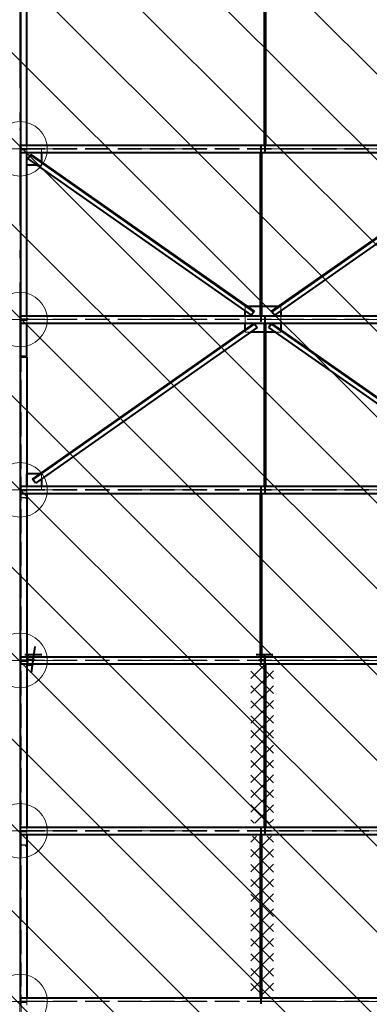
# Model space of a CAD drawing. Header units: metres. Extents: x 235 to 340, y 94 to 153.
# Tile 33 of 48: x 295.26 to 299.58, y 130.77 to 142.94. Entities that reach past the tile are written whole.
import ezdxf

# ---------------------------------------------------------------- set-up
doc = ezdxf.new("R2010")
doc.units = ezdxf.units.M
for name, pattern in [('__RA_15', [1.7, 1, -0.3, 0.1, -0.3]), ('__RA_2', [0.4, 0.3, -0.1]), ('__RA_4', [0.6, 0.3, -0.1, 0, -0.1, 0, -0.1])]:
    doc.linetypes.add(name, pattern=pattern)
doc.layers.add('OSY', color=204, linetype='__RA_15', lineweight=13)
doc.layers.add('Standard', color=7, linetype='Continuous', lineweight=40)

msp = doc.modelspace()

# ---------------------------------------------------------------- linework, layer by layer
at = {"layer": 'OSY', "color": 204, "linetype": '__RA_15', "lineweight": 13}
for p, q in [((295.266, 126.792), (295.266, 152.32)), ((242.178, 141.343), (323.276, 141.343)), ((242.178, 139.235), (323.276, 139.235)), ((242.178, 137.127), (323.276, 137.127)), ((242.178, 135.02), (323.276, 135.02)), ((242.178, 132.912), (323.276, 132.912)), ((242.178, 130.804), (323.276, 130.804))]:
    msp.add_line(p, q, dxfattribs=at)
at = {"layer": 'Standard', "color": 1, "linetype": 'Continuous', "lineweight": 13}
for p, q in [((304.87, 128.586), (283.278, 150.178)), ((305.93, 128.586), (284.339, 150.178)), ((306.991, 128.586), (285.399, 150.178)), ((308.052, 128.586), (286.46, 150.178)), ((309.112, 128.586), (287.521, 150.178)), ((310.173, 128.586), (288.581, 150.178)), ((311.234, 128.586), (289.642, 150.178)), ((312.294, 128.586), (290.703, 150.178)), ((313.355, 128.586), (291.763, 150.178)), ((303.809, 128.586), (283.266, 149.129)), ((302.748, 128.586), (283.266, 148.069)), ((301.688, 128.586), (283.266, 147.008)), ((300.627, 128.586), (283.266, 145.948)), ((299.566, 128.586), (283.266, 144.887)), ((298.506, 128.586), (283.266, 143.826)), ((297.445, 128.586), (283.266, 142.766))]:
    msp.add_line(p, q, dxfattribs=at)
at = {"layer": 'Standard', "color": 1, "linetype": 'Continuous', "lineweight": 40}
for p, q in [((295.272, 143.405), (295.272, 141.388)), ((295.352, 141.388), (295.352, 143.405)), ((298.285, 141.388), (298.285, 143.405)), ((298.286, 141.388), (298.286, 143.405)), ((298.291, 141.388), (298.291, 143.405)), ((298.295, 141.388), (298.295, 143.405)), ((298.297, 143.405), (298.297, 141.388)), ((295.272, 141.584), (295.26, 141.584)), ((295.272, 141.34), (295.26, 141.34)), ((295.26, 141.33), (295.272, 141.33)), ((295.272, 141.388), (301.26, 141.388)), ((295.272, 141.298), (295.272, 141.388)), ((295.272, 141.294), (295.26, 141.294)), ((295.272, 141.298), (295.272, 139.28)), ((295.272, 141.298), (301.26, 141.298)), ((295.352, 141.143), (295.352, 141.298)), ((295.352, 141.143), (295.352, 141.298)), ((295.364, 141.225), (295.395, 141.269)), ((298.124, 139.286), (295.364, 141.225)), ((295.395, 141.269), (295.398, 141.274)), ((298.155, 139.33), (295.395, 141.269)), ((295.398, 141.274), (298.158, 139.335)), ((295.532, 141.298), (295.532, 141.18)), ((298.235, 139.28), (298.235, 141.298)), ((298.236, 139.28), (298.236, 141.298)), ((298.241, 139.28), (298.241, 141.298)), ((298.245, 139.28), (298.245, 141.298)), ((298.247, 141.298), (298.247, 139.28)), ((298.373, 139.335), (301.133, 141.274)), ((301.136, 141.269), (298.376, 139.33)), ((301.167, 141.225), (298.407, 139.286)), ((295.352, 139.28), (295.352, 141.143)), ((295.481, 141.143), (295.352, 141.143)), ((295.272, 139.516), (295.26, 139.516)), ((298.235, 139.395), (298.073, 139.395)), ((298.459, 139.395), (298.247, 139.395)), ((295.272, 139.28), (301.26, 139.28)), ((295.272, 139.19), (295.272, 139.28)), ((298.046, 139.28), (298.046, 139.341)), ((298.155, 139.33), (298.124, 139.286)), ((298.158, 139.335), (298.155, 139.33)), ((298.376, 139.33), (298.373, 139.335)), ((298.407, 139.286), (298.376, 139.33)), ((298.486, 139.341), (298.486, 139.28)), ((295.272, 139.232), (295.26, 139.232)), ((295.26, 139.222), (295.272, 139.222)), ((295.272, 139.19), (295.272, 138.775)), ((295.272, 139.19), (301.26, 139.19)), ((295.352, 138.775), (295.352, 139.19)), ((295.422, 137.261), (298.159, 139.184)), ((298.162, 139.179), (295.425, 137.256)), ((298.193, 139.135), (295.456, 137.212)), ((298.046, 139.105), (298.046, 139.19)), ((298.159, 139.184), (298.162, 139.179)), ((298.162, 139.179), (298.193, 139.135)), ((298.285, 137.172), (298.285, 139.19)), ((298.286, 137.172), (298.286, 139.19)), ((298.291, 137.172), (298.291, 139.19)), ((298.295, 137.172), (298.295, 139.19)), ((298.297, 139.19), (298.297, 137.172)), ((298.337, 139.136), (298.368, 139.181)), ((301.08, 137.209), (298.337, 139.136)), ((298.368, 139.181), (298.371, 139.185)), ((301.111, 137.253), (298.368, 139.181)), ((298.371, 139.185), (301.115, 137.258)), ((298.486, 139.19), (298.486, 139.105)), ((298.285, 139.075), (298.107, 139.075)), ((298.424, 139.075), (298.297, 139.075)), ((295.272, 138.956), (295.26, 138.956)), ((295.352, 138.775), (295.272, 138.775)), ((295.272, 137.172), (295.272, 138.766)), ((295.352, 138.766), (295.272, 138.766)), ((295.352, 138.766), (295.352, 137.327)), ((295.352, 137.327), (295.352, 137.172)), ((295.515, 137.327), (295.352, 137.327)), ((295.352, 137.172), (295.352, 137.327)), ((295.272, 137.218), (295.26, 137.218)), ((295.272, 137.172), (301.26, 137.172)), ((295.272, 137.082), (295.272, 137.172)), ((295.425, 137.256), (295.422, 137.261)), ((295.456, 137.212), (295.425, 137.256)), ((295.532, 137.265), (295.532, 137.172)), ((295.272, 137.125), (295.26, 137.125)), ((295.26, 137.115), (295.272, 137.115)), ((295.272, 135.065), (295.272, 137.082)), ((295.272, 137.082), (301.26, 137.082)), ((295.352, 137.082), (295.352, 135.065)), ((298.235, 135.065), (298.235, 137.082)), ((298.236, 135.065), (298.236, 137.082)), ((298.241, 135.065), (298.241, 137.082)), ((298.245, 135.065), (298.245, 137.082)), ((298.247, 137.082), (298.247, 135.065)), ((295.272, 136.918), (295.26, 136.918)), ((295.272, 135.121), (295.26, 135.121)), ((295.272, 135.017), (295.26, 135.017)), ((295.26, 135.007), (295.272, 135.007)), ((295.272, 135.065), (301.26, 135.065)), ((295.272, 134.975), (295.272, 135.065)), ((295.425, 135.093), (295.363, 135.089)), ((295.367, 135.089), (295.363, 135.089)), ((295.363, 135.089), (295.363, 135.065)), ((295.436, 135.093), (295.367, 135.089)), ((295.367, 135.065), (295.367, 135.089)), ((298.28, 135.093), (298.28, 135.085)), ((298.28, 135.085), (298.28, 135.065)), ((298.286, 135.085), (298.28, 135.085)), ((298.286, 135.093), (298.286, 135.085)), ((298.286, 135.065), (298.286, 135.085)), ((295.272, 132.957), (295.272, 134.975)), ((295.272, 134.975), (301.26, 134.975)), ((295.352, 134.975), (295.352, 132.957)), ((295.363, 134.975), (295.363, 134.962)), ((295.363, 134.962), (295.367, 134.961)), ((295.367, 134.961), (295.367, 134.975)), ((295.367, 134.961), (295.418, 134.964)), ((298.28, 134.975), (298.28, 134.958)), ((298.28, 134.958), (298.285, 134.958)), ((298.285, 132.957), (298.285, 134.975)), ((298.286, 132.957), (298.286, 134.975)), ((298.291, 132.957), (298.291, 134.975)), ((298.295, 132.957), (298.295, 134.975)), ((298.297, 134.975), (298.297, 132.957)), ((295.272, 134.771), (295.26, 134.771)), ((295.272, 133.003), (295.26, 133.003)), ((295.272, 132.957), (301.26, 132.957)), ((295.272, 132.867), (295.272, 132.957)), ((295.272, 132.909), (295.26, 132.909)), ((295.26, 132.899), (295.272, 132.899)), ((295.272, 130.849), (295.272, 132.867)), ((295.272, 132.867), (301.26, 132.867)), ((295.352, 132.867), (295.352, 130.849)), ((298.235, 130.849), (298.235, 132.867)), ((298.236, 130.849), (298.236, 132.867)), ((298.241, 130.849), (298.241, 132.867)), ((298.245, 130.849), (298.245, 132.867)), ((298.247, 132.867), (298.247, 130.849)), ((295.272, 132.603), (295.26, 132.603)), ((295.272, 130.885), (295.26, 130.885)), ((295.272, 130.849), (301.26, 130.849)), ((295.272, 130.759), (295.272, 130.849)), ((295.272, 130.801), (295.26, 130.801)), ((295.26, 130.791), (295.272, 130.791))]:
    msp.add_line(p, q, dxfattribs=at)
at = {"layer": 'Standard', "color": 136, "linetype": '__RA_2', "lineweight": 18}
for p, q in [((295.282, 143.447), (295.282, 138.775)), ((295.28, 141.401), (295.272, 141.401)), ((295.272, 141.346), (301.26, 141.346)), ((295.272, 141.34), (301.26, 141.34)), ((295.272, 141.33), (295.35, 141.33)), ((295.28, 141.401), (295.28, 141.402)), ((295.28, 141.37), (295.28, 141.401)), ((295.35, 141.34), (295.35, 141.33)), ((295.352, 141.344), (295.352, 141.388)), ((295.352, 141.298), (295.352, 141.344)), ((295.532, 141.344), (295.352, 141.344)), ((295.352, 141.298), (295.352, 141.344)), ((295.532, 141.344), (295.532, 141.298)), ((298.235, 141.376), (298.236, 141.376)), ((298.235, 141.298), (298.235, 141.376)), ((298.236, 141.376), (298.241, 141.376)), ((298.236, 141.298), (298.236, 141.376)), ((298.241, 141.376), (298.245, 141.376)), ((298.241, 141.298), (298.241, 141.376)), ((298.245, 141.376), (298.247, 141.376)), ((298.245, 141.298), (298.245, 141.376)), ((298.247, 141.376), (298.247, 141.298)), ((298.285, 141.316), (298.285, 141.388)), ((298.286, 141.316), (298.285, 141.316)), ((298.286, 141.316), (298.286, 141.388)), ((298.291, 141.316), (298.286, 141.316)), ((298.291, 141.316), (298.291, 141.388)), ((298.295, 141.316), (298.291, 141.316)), ((298.295, 141.316), (298.295, 141.388)), ((298.297, 141.316), (298.295, 141.316)), ((298.297, 141.388), (298.297, 141.316)), ((295.352, 141.143), (295.532, 141.143)), ((295.532, 141.143), (295.481, 141.143)), ((295.532, 141.18), (295.532, 141.173)), ((295.532, 141.173), (295.532, 141.143)), ((298.062, 139.395), (298.046, 139.395)), ((298.046, 139.341), (298.046, 139.395)), ((298.073, 139.395), (298.062, 139.395)), ((298.247, 139.395), (298.235, 139.395)), ((298.469, 139.395), (298.459, 139.395)), ((298.486, 139.395), (298.469, 139.395)), ((298.486, 139.395), (298.486, 139.341)), ((295.272, 139.248), (295.282, 139.248)), ((295.362, 139.242), (295.272, 139.242)), ((295.352, 139.19), (295.352, 139.28)), ((295.362, 139.25), (295.362, 139.242)), ((295.362, 139.242), (295.362, 139.23)), ((298.046, 139.19), (298.046, 139.28)), ((298.235, 139.208), (298.235, 139.28)), ((298.236, 139.208), (298.236, 139.28)), ((298.241, 139.208), (298.241, 139.28)), ((298.245, 139.208), (298.245, 139.28)), ((298.247, 139.28), (298.247, 139.208)), ((298.285, 139.268), (298.286, 139.268)), ((298.285, 139.19), (298.285, 139.268)), ((298.286, 139.268), (298.291, 139.268)), ((298.286, 139.19), (298.286, 139.268)), ((298.291, 139.268), (298.295, 139.268)), ((298.291, 139.19), (298.291, 139.268)), ((298.295, 139.268), (298.297, 139.268)), ((298.295, 139.19), (298.295, 139.268)), ((298.297, 139.268), (298.297, 139.19)), ((298.486, 139.28), (298.486, 139.19)), ((295.272, 139.238), (301.26, 139.238)), ((295.282, 139.236), (295.272, 139.236)), ((295.272, 139.232), (301.26, 139.232)), ((295.272, 139.23), (295.362, 139.23)), ((295.272, 139.222), (295.35, 139.222)), ((295.35, 139.232), (295.35, 139.222)), ((298.236, 139.208), (298.235, 139.208)), ((298.241, 139.208), (298.236, 139.208)), ((298.245, 139.208), (298.241, 139.208)), ((298.247, 139.208), (298.245, 139.208)), ((295.272, 139.095), (295.28, 139.095)), ((295.28, 139.095), (295.28, 139.113)), ((295.28, 139.082), (295.28, 139.095)), ((298.046, 139.098), (298.046, 139.105)), ((298.046, 139.075), (298.046, 139.098)), ((298.107, 139.075), (298.046, 139.075)), ((298.297, 139.075), (298.285, 139.075)), ((298.486, 139.075), (298.424, 139.075)), ((298.486, 139.105), (298.486, 139.098)), ((298.486, 139.098), (298.486, 139.075)), ((295.282, 128.587), (295.282, 138.766)), ((295.526, 137.327), (295.515, 137.327)), ((295.532, 137.327), (295.526, 137.327)), ((295.532, 137.327), (295.532, 137.265)), ((295.28, 137.186), (295.272, 137.186)), ((295.28, 137.155), (295.28, 137.186)), ((295.28, 137.186), (295.28, 137.186)), ((295.352, 137.172), (295.352, 137.126)), ((295.352, 137.126), (295.352, 137.172)), ((295.532, 137.172), (295.532, 137.126)), ((298.285, 137.1), (298.285, 137.172)), ((298.286, 137.1), (298.286, 137.172)), ((298.291, 137.1), (298.291, 137.172)), ((298.295, 137.1), (298.295, 137.172)), ((298.297, 137.172), (298.297, 137.1)), ((295.272, 137.13), (301.26, 137.13)), ((295.272, 137.125), (301.26, 137.125)), ((295.272, 137.115), (295.35, 137.115)), ((295.35, 137.125), (295.35, 137.115)), ((295.352, 137.126), (295.352, 137.082)), ((295.532, 137.126), (295.352, 137.126)), ((298.235, 137.16), (298.236, 137.16)), ((298.235, 137.082), (298.235, 137.16)), ((298.236, 137.16), (298.241, 137.16)), ((298.236, 137.082), (298.236, 137.16)), ((298.241, 137.16), (298.245, 137.16)), ((298.241, 137.082), (298.241, 137.16)), ((298.245, 137.16), (298.247, 137.16)), ((298.245, 137.082), (298.245, 137.16)), ((298.247, 137.16), (298.247, 137.082)), ((298.286, 137.1), (298.285, 137.1)), ((298.291, 137.1), (298.286, 137.1)), ((298.295, 137.1), (298.291, 137.1)), ((298.297, 137.1), (298.295, 137.1)), ((295.272, 137.03), (295.332, 137.03)), ((295.278, 137.034), (295.278, 137.038)), ((295.332, 137.034), (295.278, 137.034)), ((295.278, 137.034), (295.278, 137.03)), ((295.332, 137.03), (295.332, 137.034)), ((295.332, 137.021), (295.332, 137.03)), ((295.272, 135.022), (301.26, 135.022)), ((295.332, 135.018), (295.272, 135.018)), ((295.272, 135.017), (301.26, 135.017)), ((295.272, 135.007), (295.35, 135.007)), ((295.28, 134.975), (295.28, 135.01)), ((295.28, 135.01), (295.28, 135.01)), ((295.28, 135.01), (295.332, 135.01)), ((295.362, 135.025), (295.282, 135.025)), ((295.282, 135.025), (295.352, 135.025)), ((295.352, 135.021), (295.282, 135.021)), ((295.282, 135.017), (295.362, 135.017)), ((295.332, 135.018), (295.332, 135.018)), ((295.332, 135.01), (295.332, 135.018)), ((295.363, 135.036), (295.343, 135.038)), ((295.344, 135.032), (295.367, 135.029)), ((295.367, 135.021), (295.344, 135.024)), ((295.344, 135.018), (295.363, 135.016)), ((295.35, 135.017), (295.35, 135.007)), ((295.352, 135.065), (295.352, 134.975)), ((295.454, 135.032), (295.362, 135.025)), ((295.362, 135.017), (295.362, 135.025)), ((295.362, 135.017), (295.453, 135.024)), ((295.363, 135.065), (295.363, 135.036)), ((295.417, 135.038), (295.363, 135.036)), ((295.363, 135.016), (295.414, 135.018)), ((295.363, 135.016), (295.363, 134.975)), ((295.367, 135.029), (295.367, 135.065)), ((295.428, 135.032), (295.367, 135.029)), ((295.367, 135.021), (295.427, 135.024)), ((295.367, 134.975), (295.367, 135.021)), ((298.216, 135.024), (298.216, 135.032)), ((298.216, 135.024), (298.216, 135.016)), ((298.296, 135.024), (298.216, 135.024)), ((298.216, 135.024), (298.296, 135.024)), ((298.296, 135.02), (298.216, 135.02)), ((298.216, 135.016), (298.296, 135.016)), ((298.226, 135.038), (298.226, 135.032)), ((298.28, 135.032), (298.226, 135.032)), ((298.226, 135.032), (298.226, 135.026)), ((298.226, 135.026), (298.286, 135.026)), ((298.226, 135.024), (298.226, 135.018)), ((298.286, 135.018), (298.226, 135.018)), ((298.226, 135.018), (298.226, 135.012)), ((298.226, 135.012), (298.28, 135.012)), ((298.235, 134.992), (298.235, 135.065)), ((298.236, 134.992), (298.235, 134.992)), ((298.236, 134.992), (298.236, 135.065)), ((298.241, 134.992), (298.236, 134.992)), ((298.241, 134.992), (298.241, 135.065)), ((298.245, 134.992), (298.241, 134.992)), ((298.245, 134.992), (298.245, 135.065)), ((298.247, 134.992), (298.245, 134.992)), ((298.247, 135.065), (298.247, 134.992)), ((298.28, 135.065), (298.28, 135.032)), ((298.28, 135.012), (298.28, 135.018)), ((298.28, 135.012), (298.28, 134.975)), ((298.285, 135.052), (298.286, 135.052)), ((298.285, 134.975), (298.285, 135.052)), ((298.286, 135.026), (298.286, 135.065)), ((298.286, 135.052), (298.291, 135.052)), ((298.286, 134.975), (298.286, 135.052)), ((298.286, 135.018), (298.286, 135.024)), ((298.286, 134.958), (298.286, 135.018)), ((298.291, 135.052), (298.295, 135.052)), ((298.291, 134.975), (298.291, 135.052)), ((298.295, 135.052), (298.297, 135.052)), ((298.295, 134.975), (298.295, 135.052)), ((298.296, 135.032), (298.296, 135.024)), ((298.296, 135.024), (298.296, 135.016)), ((298.297, 135.052), (298.297, 134.975)), ((295.363, 134.962), (295.407, 134.964)), ((298.285, 134.958), (298.286, 134.958)), ((295.278, 132.961), (295.272, 132.961)), ((295.272, 132.915), (301.26, 132.915)), ((295.278, 132.94), (295.278, 132.961)), ((295.278, 132.961), (295.278, 132.961)), ((295.352, 132.957), (295.352, 132.867)), ((298.235, 132.945), (298.236, 132.945)), ((298.235, 132.867), (298.235, 132.945)), ((298.236, 132.945), (298.241, 132.945)), ((298.236, 132.867), (298.236, 132.945)), ((298.241, 132.945), (298.245, 132.945)), ((298.241, 132.867), (298.241, 132.945)), ((298.245, 132.945), (298.247, 132.945)), ((298.245, 132.867), (298.245, 132.945)), ((298.247, 132.945), (298.247, 132.867)), ((298.285, 132.885), (298.285, 132.957)), ((298.286, 132.885), (298.286, 132.957)), ((298.291, 132.885), (298.291, 132.957)), ((298.295, 132.885), (298.295, 132.957)), ((298.297, 132.957), (298.297, 132.885)), ((295.272, 132.909), (301.26, 132.909)), ((295.272, 132.899), (295.35, 132.899)), ((295.35, 132.909), (295.35, 132.899)), ((298.286, 132.885), (298.285, 132.885)), ((298.291, 132.885), (298.286, 132.885)), ((298.295, 132.885), (298.291, 132.885)), ((298.297, 132.885), (298.295, 132.885)), ((295.272, 132.737), (295.332, 132.737)), ((295.278, 132.74), (295.278, 132.742)), ((295.332, 132.74), (295.278, 132.74)), ((295.278, 132.74), (295.278, 132.731)), ((295.332, 132.737), (295.332, 132.74)), ((295.332, 132.718), (295.332, 132.737)), ((295.352, 130.849), (295.352, 130.759)), ((298.235, 130.777), (298.235, 130.849)), ((298.236, 130.777), (298.236, 130.849)), ((298.241, 130.777), (298.241, 130.849)), ((298.245, 130.777), (298.245, 130.849)), ((298.247, 130.849), (298.247, 130.777)), ((295.272, 130.807), (301.26, 130.807)), ((295.272, 130.801), (301.26, 130.801)), ((295.272, 130.791), (295.35, 130.791)), ((295.35, 130.801), (295.35, 130.791)), ((298.236, 130.777), (298.235, 130.777)), ((298.241, 130.777), (298.236, 130.777)), ((298.245, 130.777), (298.241, 130.777)), ((298.247, 130.777), (298.245, 130.777))]:
    msp.add_line(p, q, dxfattribs=at)
at = {"layer": 'Standard', "color": 1, "linetype": '__RA_4', "lineweight": 40}
for p, q in [((295.45, 135.192), (295.418, 134.966)), ((295.325, 135.093), (295.536, 135.093)), ((295.433, 135.074), (295.404, 134.865)), ((298.18, 135.093), (298.386, 135.093))]:
    msp.add_line(p, q, dxfattribs=at)
at = {"layer": 'Standard', "color": 7, "linetype": 'Continuous', "lineweight": 13}
for p, q in [((298.116, 134.797), (298.284, 134.965)), ((298.116, 134.613), (298.394, 134.891)), ((298.116, 134.887), (298.394, 134.61)), ((298.222, 134.965), (298.394, 134.793)), ((298.116, 134.429), (298.394, 134.707)), ((298.116, 134.703), (298.394, 134.426)), ((298.116, 134.245), (298.394, 134.523)), ((298.116, 134.52), (298.394, 134.242)), ((298.116, 134.061), (298.394, 134.339)), ((298.116, 134.336), (298.394, 134.058)), ((298.116, 133.877), (298.394, 134.155)), ((298.116, 134.152), (298.394, 133.874)), ((298.116, 133.694), (298.394, 133.971)), ((298.116, 133.968), (298.394, 133.69)), ((298.116, 133.51), (298.394, 133.787)), ((298.116, 133.784), (298.394, 133.507)), ((298.116, 133.326), (298.394, 133.604)), ((298.116, 133.6), (298.394, 133.323)), ((298.116, 133.142), (298.394, 133.42)), ((298.116, 133.417), (298.394, 133.139)), ((298.116, 133.233), (298.343, 133.006)), ((298.164, 133.006), (298.394, 133.236)), ((298.116, 133.049), (298.159, 133.006)), ((298.347, 133.006), (298.394, 133.052)), ((298.116, 132.59), (298.371, 132.845)), ((298.116, 132.774), (298.187, 132.845)), ((298.136, 132.845), (298.394, 132.587)), ((298.319, 132.845), (298.394, 132.771)), ((298.116, 132.407), (298.394, 132.684)), ((298.116, 132.681), (298.394, 132.403)), ((298.116, 132.223), (298.394, 132.501)), ((298.116, 132.497), (298.394, 132.22)), ((298.116, 132.039), (298.394, 132.317)), ((298.116, 132.313), (298.394, 132.036)), ((298.116, 131.855), (298.394, 132.133)), ((298.116, 132.13), (298.394, 131.852)), ((298.116, 131.671), (298.394, 131.949)), ((298.116, 131.946), (298.394, 131.668)), ((298.116, 131.487), (298.394, 131.765)), ((298.116, 131.762), (298.394, 131.484)), ((298.116, 131.304), (298.394, 131.581)), ((298.116, 131.578), (298.394, 131.3)), ((298.116, 131.12), (298.394, 131.397)), ((298.116, 131.394), (298.394, 131.116)), ((298.116, 130.936), (298.394, 131.214)), ((298.116, 131.21), (298.394, 130.933)), ((298.116, 131.027), (298.256, 130.886)), ((298.25, 130.886), (298.394, 131.03))]:
    msp.add_line(p, q, dxfattribs=at)
for centre in [(295.266, 141.343), (295.266, 139.232), (295.266, 137.127), (295.266, 135.02), (295.266, 132.912), (295.266, 130.804)]:
    msp.add_circle(centre, 0.337, dxfattribs=at)

doc.saveas('drawing.dxf')
